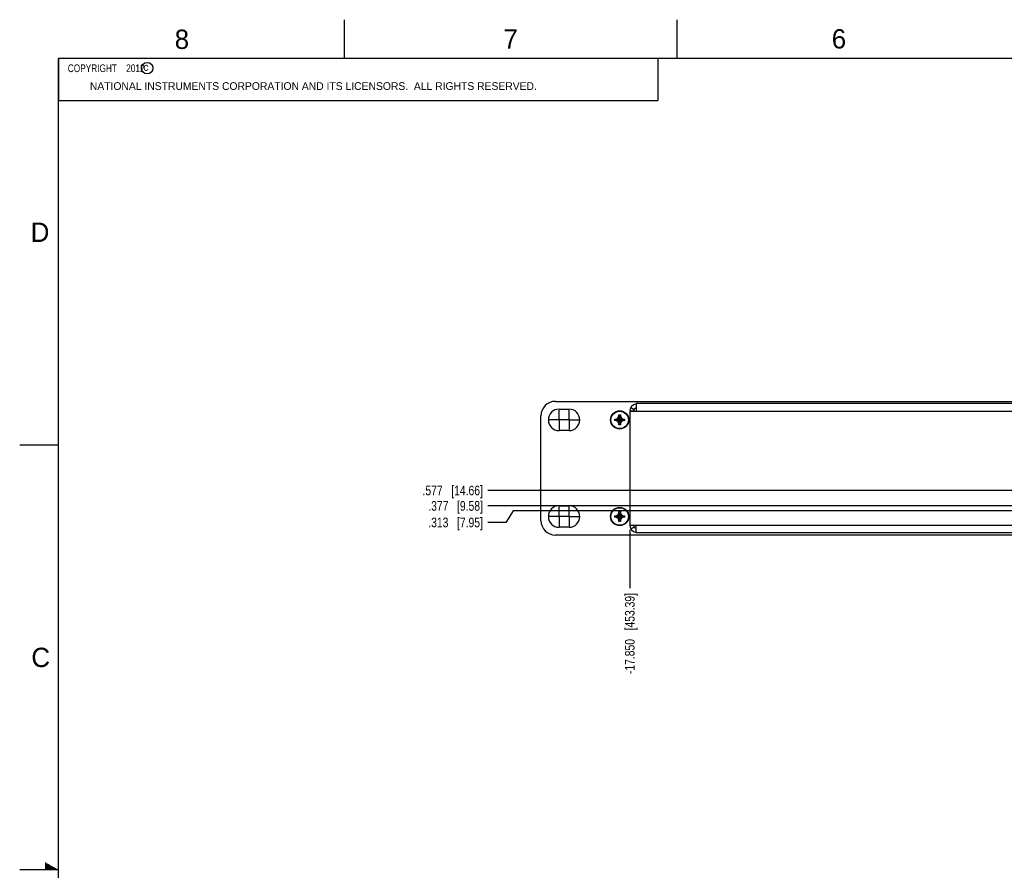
# Model space of a CAD drawing. Header units: inches. Extents: x 0 to 34, y 0 to 22.
# Tile 11 of 60: x 0 to 12.7, y 11 to 22. Entities that reach past the tile are written whole.
import ezdxf

# ---------------------------------------------------------------- set-up
doc = ezdxf.new("R2010")
doc.units = ezdxf.units.IN
doc.header["$LTSCALE"] = 1.87
doc.header["$MEASUREMENT"] = 0
doc.linetypes.add('CENTER', pattern=[0.6, 0.375, -0.075, 0.075, -0.075])
doc.layers.get('0').update_dxf_attribs({"linetype": 'CONTINUOUS'})
for name, color, linetype in [('02___PRT_ALL_AXES', 7, 'CONTINUOUS'), ('DETAIL', 7, 'CONTINUOUS'), ('DIMENSIONS', 7, 'CONTINUOUS')]:
    doc.layers.add(name, color=color, linetype=linetype)
doc.styles.get("Standard").update_dxf_attribs({"font": 'txt', "width": 0.8})
doc.styles.add('TEXTSTYLE_2', font='txt')
doc.dimstyles.new('DIMSTYLE_2', dxfattribs={"dimtxt": 0.125, "dimasz": 0.18, "dimexe": 0.18, "dimexo": 0.0625, "dimgap": 0.09, "dimtad": 0, "dimtih": 1, "dimtoh": 1, "dimdec": 3, "dimzin": 4, "dimdsep": 46, "dimtxsty": 'STANDARD', "dimblk": '_FILLED', "dimblk1": '_FILLED', "dimblk2": '_FILLED', "dimcen": 0.09, "dimadec": 0, "dimazin": 0, "dimtp": 0.01, "dimtm": 0.01, "dimtfac": 1, "dimtdec": 3, "dimtofl": 0, "dimtmove": 0, "dimatfit": 3, "dimldrblk": '_FILLED', "dimfxl": 1, "dimtolj": 1, "dimtzin": 4, "dimarcsym": 0})

# ---------------------------------------------------------------- blocks, each defined once
blk = doc.blocks.new('*D26')
at = {"layer": 'DIMENSIONS', "color": 2, "linetype": 'CONTINUOUS'}
blk.add_line((7.89, 15.4), (7.89, 14.645), dxfattribs=at)
at = {"layer": 'DIMENSIONS', "color": 2, "linetype": 'CONTINUOUS', "insert": (7.827, 14.582), "char_height": 0.125, "width": 1.625, "attachment_point": 3, "rotation": 90, "line_spacing_factor": 0.9}
blk.add_mtext('-17.850{\\Ftxt.shx;\\W1.000000;\\H0.125000; }[453.39]', dxfattribs=at)
blk = doc.blocks.new('_FILLED')
at = {"color": 0, "linetype": 'BYBLOCK'}
blk.add_solid([(0, 0), (-1, 0.174), (-1, -0.174)], dxfattribs=at)
blk = doc.blocks.new('*D29')
at = {"layer": 'DIMENSIONS', "color": 2, "linetype": 'CONTINUOUS'}
for p, q in [((6.382, 15.645), (6.288, 15.496)), ((13.891, 15.645), (6.382, 15.645)), ((6.288, 15.496), (6.052, 15.496))]:
    blk.add_line(p, q, dxfattribs=at)
at = {"layer": 'DIMENSIONS', "color": 2, "linetype": 'CONTINUOUS', "insert": (5.99, 15.558), "char_height": 0.125, "width": 1.125, "attachment_point": 3, "line_spacing_factor": 0.9}
blk.add_mtext('.313{\\Ftxt.shx;\\W1.000000;\\H0.125000; }[7.95]', dxfattribs=at)
blk = doc.blocks.new('*D34')
at = {"layer": 'DIMENSIONS', "color": 2, "linetype": 'CONTINUOUS'}
blk.add_line((14.603, 15.709), (6.052, 15.709), dxfattribs=at)
at = {"layer": 'DIMENSIONS', "color": 2, "linetype": 'CONTINUOUS', "insert": (5.99, 15.772), "char_height": 0.125, "width": 1.125, "attachment_point": 3, "line_spacing_factor": 0.9}
blk.add_mtext('.377{\\Ftxt.shx;\\W1.000000;\\H0.125000; }[9.58]', dxfattribs=at)
blk = doc.blocks.new('*D35')
at = {"layer": 'DIMENSIONS', "color": 2, "linetype": 'CONTINUOUS'}
blk.add_line((14.603, 15.909), (6.052, 15.909), dxfattribs=at)
at = {"layer": 'DIMENSIONS', "color": 2, "linetype": 'CONTINUOUS', "insert": (5.99, 15.972), "char_height": 0.125, "width": 1.225, "attachment_point": 3, "line_spacing_factor": 0.9}
blk.add_mtext('.577{\\Ftxt.shx;\\W1.000000;\\H0.125000; }[14.66]', dxfattribs=at)

msp = doc.modelspace()

# ---------------------------------------------------------------- linework, layer by layer
at = {"color": 2, "linetype": 'CONTINUOUS'}
for p, q in [((4.2, 21.5), (4.2, 22)), ((8.5, 21.5), (8.5, 22)), ((0.5, 21.5), (8.25, 21.5)), ((0.5, 21.5), (0.5, 20.9531)), ((8.25, 21.5), (8.25, 20.9531)), ((0.5, 20.9531), (8.25, 20.9531)), ((0, 16.5), (0.5, 16.5)), ((0.3303, 11.09), (0.3441, 11.09)), ((0.3303, 11.08), (0.3614, 11.08)), ((0.5, 11), (0, 11)), ((0.3303, 11.07), (0.3788, 11.07)), ((0.3303, 11.06), (0.3961, 11.06)), ((0.3303, 11.05), (0.4134, 11.05)), ((0.3303, 11.04), (0.4307, 11.04)), ((0.3303, 11.03), (0.448, 11.03)), ((0.3303, 11.02), (0.4654, 11.02)), ((0.3303, 11.01), (0.4827, 11.01))]:
    msp.add_line(p, q, dxfattribs=at)
at = {"color": 7, "linetype": 'CONTINUOUS'}
for p, q in [((6.9272, 17.0623), (25.5522, 17.0623)), ((6.9756, 16.9613), (7.1036, 16.9613)), ((7.9398, 16.935), (7.8899, 16.9377)), ((7.9031, 16.9823), (7.9464, 16.9573)), ((7.9697, 17.0323), (7.9697, 16.9323)), ((24.5097, 17.0323), (7.9697, 17.0323)), ((6.7397, 15.5198), (6.7397, 16.8748)), ((7.6946, 16.8133), (7.6946, 16.8313)), ((7.6946, 16.8313), (7.8226, 16.8133)), ((7.6946, 16.8313), (7.7126, 16.8313)), ((7.6946, 16.8133), (7.8226, 16.8313)), ((7.7126, 16.8133), (7.6946, 16.8133)), ((7.7126, 16.8313), (7.736, 16.8448)), ((7.7126, 16.8313), (7.8046, 16.8133)), ((7.7126, 16.8133), (7.8046, 16.8313)), ((7.736, 16.7998), (7.7126, 16.8133)), ((7.736, 16.8448), (7.7496, 16.8683)), ((7.736, 16.7998), (7.7811, 16.8448)), ((7.7811, 16.7998), (7.736, 16.8448)), ((7.7496, 16.8683), (7.7496, 16.8863)), ((7.7496, 16.7583), (7.7676, 16.8863)), ((7.7676, 16.7583), (7.7496, 16.8863)), ((7.7496, 16.8863), (7.7676, 16.8863)), ((7.7496, 16.7763), (7.7676, 16.8683)), ((7.7676, 16.7763), (7.7496, 16.8683)), ((7.7676, 16.8863), (7.7676, 16.8683)), ((7.7676, 16.8683), (7.7811, 16.8448)), ((7.7811, 16.8448), (7.8046, 16.8313)), ((7.8046, 16.8133), (7.7811, 16.7998)), ((7.8046, 16.8313), (7.8226, 16.8313)), ((7.8226, 16.8133), (7.8046, 16.8133)), ((7.8226, 16.8313), (7.8226, 16.8133)), ((7.8897, 16.9323), (7.8897, 15.4623)), ((24.5897, 16.9323), (7.8897, 16.9323)), ((7.1036, 16.6833), (6.9756, 16.6833)), ((7.7496, 16.7763), (7.736, 16.7998)), ((7.7496, 16.7583), (7.7496, 16.7763)), ((7.7676, 16.7583), (7.7496, 16.7583)), ((7.7811, 16.7998), (7.7676, 16.7763)), ((7.7676, 16.7763), (7.7676, 16.7583)), ((6.9756, 15.7113), (7.1036, 15.7113)), ((7.6946, 15.5633), (7.6946, 15.5813)), ((7.6946, 15.5813), (7.8226, 15.5633)), ((7.6946, 15.5813), (7.7126, 15.5813)), ((7.6946, 15.5633), (7.8226, 15.5813)), ((7.7126, 15.5633), (7.6946, 15.5633)), ((7.7126, 15.5813), (7.736, 15.5948)), ((7.7126, 15.5813), (7.8046, 15.5633)), ((7.7126, 15.5633), (7.8046, 15.5813)), ((7.736, 15.5498), (7.7126, 15.5633)), ((7.736, 15.5948), (7.7496, 15.6183)), ((7.7811, 15.5498), (7.736, 15.5948)), ((7.736, 15.5498), (7.7811, 15.5948)), ((7.7496, 15.5263), (7.736, 15.5498)), ((7.7496, 15.6183), (7.7496, 15.6363)), ((7.7496, 15.5083), (7.7676, 15.6363)), ((7.7676, 15.5083), (7.7496, 15.6363)), ((7.7496, 15.6363), (7.7676, 15.6363)), ((7.7496, 15.5263), (7.7676, 15.6183)), ((7.7676, 15.5263), (7.7496, 15.6183)), ((7.7676, 15.6363), (7.7676, 15.6183)), ((7.7676, 15.6183), (7.7811, 15.5948)), ((7.7811, 15.5498), (7.7676, 15.5263)), ((7.7811, 15.5948), (7.8046, 15.5813)), ((7.8046, 15.5633), (7.7811, 15.5498)), ((7.8046, 15.5813), (7.8226, 15.5813)), ((7.8226, 15.5633), (7.8046, 15.5633)), ((7.8226, 15.5813), (7.8226, 15.5633)), ((7.1036, 15.4333), (6.9756, 15.4333)), ((7.7496, 15.5083), (7.7496, 15.5263)), ((7.7676, 15.5083), (7.7496, 15.5083)), ((7.7676, 15.5263), (7.7676, 15.5083)), ((7.8897, 15.4623), (24.5897, 15.4623)), ((7.9398, 15.4596), (7.8899, 15.4569)), ((7.9031, 15.4123), (7.9464, 15.4373)), ((7.9697, 15.3623), (7.9697, 15.4623)), ((25.5522, 15.3323), (6.9272, 15.3323)), ((24.5097, 15.3623), (7.9697, 15.3623))]:
    msp.add_line(p, q, dxfattribs=at)
at = {"color": 7, "linetype": 'CONTINUOUS', "const_width": 0.02}
for points in [[(0.5, 21.5), (0.5, 0.5)], [(33.5, 21.5), (0.5, 21.5)]]:
    msp.add_lwpolyline(points, dxfattribs=at)
at = {"color": 2, "linetype": 'CONTINUOUS'}
msp.add_circle((1.6484, 21.3727), 0.0754, dxfattribs=at)
at = {"color": 7, "linetype": 'CONTINUOUS'}
for centre, radius in [((7.7586, 16.8223), 0.1175), ((7.7586, 16.8223), 0.1125), ((7.7586, 15.5723), 0.1175), ((7.7586, 15.5723), 0.1125)]:
    msp.add_circle(centre, radius, dxfattribs=at)
for centre, radius, start, end in [((6.9272, 16.8748), 0.1875, 90, 180), ((6.9756, 16.8223), 0.139, 90, 270), ((7.1036, 16.8223), 0.139, 270, 90), ((7.9897, 16.9323), 0.1, 101.53696, 180), ((7.9897, 16.9323), 0.05, 113.57873, 180), ((6.9756, 15.5723), 0.139, 90, 270), ((7.1036, 15.5723), 0.139, 270, 90), ((6.9272, 15.5198), 0.1875, 180, 270), ((7.9897, 15.4623), 0.1, 180, 258.46304), ((7.9897, 15.4623), 0.05, 180, 246.42127)]:
    msp.add_arc(centre, radius, start, end, dxfattribs=at)
at = {"layer": '02___PRT_ALL_AXES', "color": 7, "linetype": 'CENTER'}
for p, q in [((6.9756, 16.8223), (6.9756, 16.9474)), ((7.1036, 16.8223), (7.1036, 16.9474)), ((6.9756, 16.8223), (6.8505, 16.8223)), ((6.9756, 16.8223), (6.9756, 16.6972)), ((6.9756, 16.8223), (6.9785, 16.8223)), ((7.1036, 16.8223), (6.9785, 16.8223)), ((7.1036, 16.8223), (7.1036, 16.6972)), ((7.1036, 16.8223), (7.2287, 16.8223)), ((6.9756, 15.5723), (6.9756, 15.6974)), ((7.1036, 15.5723), (7.1036, 15.6974)), ((6.9756, 15.5723), (6.8505, 15.5723)), ((6.9756, 15.5723), (6.9756, 15.4472)), ((6.9756, 15.5723), (6.9785, 15.5723)), ((7.1036, 15.5723), (6.9785, 15.5723)), ((7.1036, 15.5723), (7.1036, 15.4472)), ((7.1036, 15.5723), (7.2287, 15.5723))]:
    msp.add_line(p, q, dxfattribs=at)

# ---------------------------------------------------------------- texts
at = {"color": 2, "linetype": 'CONTINUOUS', "attachment_point": 1, "line_spacing_factor": 0.9, "style": 'TEXTSTYLE_2'}
for s, insert, char_height, width in [('8', (2.0046, 21.8713), 0.25, 0.25), ('7', (6.2556, 21.8743), 0.25, 0.25), ('6', (10.5012, 21.8772), 0.25, 0.25), ('c', (1.599, 21.4388), 0.1, 0.1), ('NATIONAL INSTRUMENTS CORPORATION AND ITS LICENSORS.  ALL RIGHTS RESERVED.', (0.9071, 21.1911), 0.1, 7.3), ('D', (0.1424, 19.375), 0.25, 0.25), ('C', (0.1508, 13.8746), 0.25, 0.25)]:
    msp.add_mtext(s, dxfattribs=dict(at, insert=insert, char_height=char_height, width=width))
at = {"layer": 'DETAIL', "color": 2, "linetype": 'CONTINUOUS', "insert": (0.5625, 21.4219), "char_height": 0.1, "width": 1.52, "attachment_point": 1, "line_spacing_factor": 0.9}
msp.add_mtext('  COPYRIGHT    2012', dxfattribs=at)

# ---------------------------------------------------------------- dimensions: what is measured, and where the dimension line sits
at = {"layer": 'DIMENSIONS', "color": 2, "linetype": 'CONTINUOUS'}
for feature_location, offset, origin, picture, middle in [((14.6032, 15.9093), (-8.551, 0), (14.6657, 15.3323), '*D35', (5.1272, 15.9093)), ((14.6032, 15.7093), (-8.551, 0), (14.6657, 15.3323), '*D34', (5.1772, 15.7093)), ((13.8912, 15.6453), (-7.839, -0.1496), (14.1329, 15.3323), '*D29', (5.1772, 15.4957))]:
    dim = msp.add_ordinate_dim(feature_location=feature_location, offset=offset, dtype=0, origin=origin, dimstyle='DIMSTYLE_2', dxfattribs=at)
    dim.commit()
    dim.dimension.update_dxf_attribs({"geometry": picture, "text_midpoint": middle})
dim = msp.add_ordinate_dim(feature_location=(7.8897, 15.3998), offset=(0, -0.755), dtype=1, origin=(25.7397, 15.4623), text='-<>', dimstyle='DIMSTYLE_2', dxfattribs=at)
dim.commit()
dim.dimension.update_dxf_attribs({"geometry": '*D26', "text_midpoint": (8.0466, 13.5069)})

doc.saveas('drawing.dxf')
